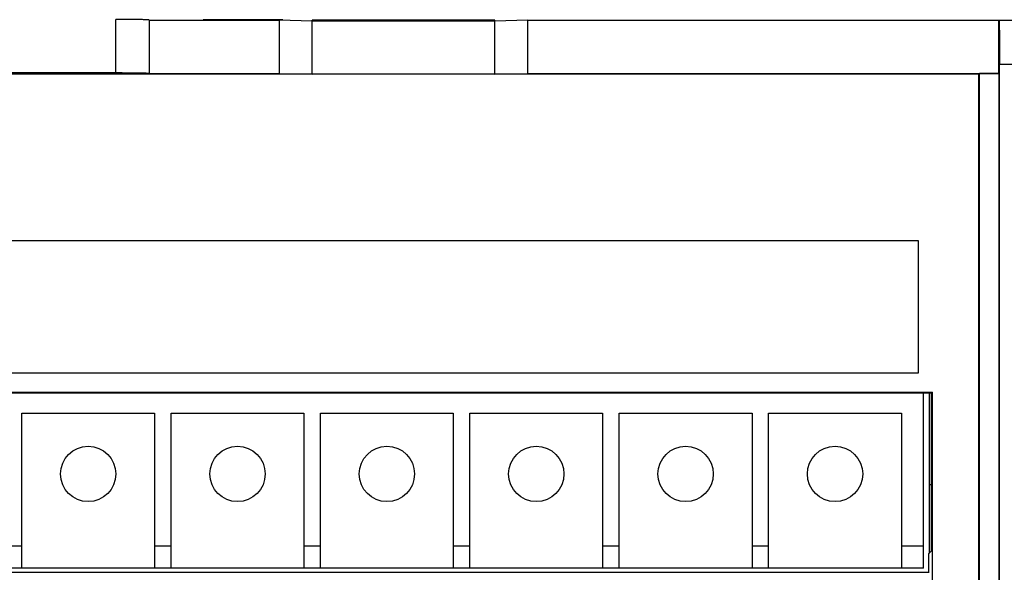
# Model space of a CAD drawing. Header units: millimetres. Extents: x 1117 to 38156, y -1945 to 7303.
# Tile 52 of 256: x 2625 to 2714, y 753 to 803. Entities that reach past the tile are written whole.
import ezdxf

# ---------------------------------------------------------------- set-up
doc = ezdxf.new("R2010")
doc.units = ezdxf.units.MM
doc.styles.get("Standard").update_dxf_attribs({"font": 'arial.ttf'})
doc.dimstyles.new('DIMSTYLE_1', dxfattribs={"dimtxt": 4.2, "dimasz": 3.6, "dimexe": 2.5, "dimexo": 0, "dimgap": 1.05, "dimtad": 1, "dimdsep": 46, "dimtxsty": 'Standard', "dimblk": '_FILLED', "dimblk1": '_FILLED', "dimblk2": '_FILLED', "dimcen": 0.09, "dimazin": 2, "dimtp": 0.01, "dimtm": 0.01, "dimtfac": 1, "dimtofl": 0, "dimtmove": 0, "dimatfit": 3, "dimldrblk": '_FILLED', "dimfxl": 0, "dimtolj": 1, "dimarcsym": 0})

# ---------------------------------------------------------------- blocks, each defined once
blk = doc.blocks.new('_FILLED')
at = {"color": 0, "linetype": 'ByBlock'}
blk.add_solid([(0, 0), (-1, 0.167), (-1, -0.167)], dxfattribs=at)
blk = doc.blocks.new('*D36')
at = {"color": 0, "linetype": 'Continuous', "lineweight": -2}
for p, q in [((2574.672, 982.904), (2522.921, 982.904)), ((2525.421, 979.304), (2525.421, 704.161)), ((2635.953, 700.561), (2522.921, 700.561))]:
    blk.add_line(p, q, dxfattribs=at)
at = {"layer": 'Defpoints', "color": 0, "linetype": 'Continuous'}
for p in [(2574.672, 982.904), (2525.421, 700.561), (2635.953, 700.561)]:
    blk.add_point(p, dxfattribs=at)
at = {"color": 0, "linetype": 'Continuous', "lineweight": -2, "xscale": 3.6, "yscale": 3.6, "zscale": 3.6}
for p, rotation in [((2525.421, 982.904), 90), ((2525.421, 700.561), 270)]:
    blk.add_blockref('_FILLED', p, dxfattribs=dict(at, rotation=rotation))
at = {"color": 0, "linetype": 'Continuous', "insert": (2511.037, 858.496), "char_height": 10, "width": 9.25313, "attachment_point": 2, "rotation": 90, "line_spacing_factor": 0.9}
blk.add_mtext('\\A1;282.34', dxfattribs=at)
blk = doc.blocks.new('*D81')
at = {"color": 0, "linetype": 'Continuous', "lineweight": -2}
for p, q in [((2715.272, 982.904), (2758.783, 982.904)), ((2756.283, 979.304), (2756.283, 704.161)), ((2654.139, 700.561), (2758.783, 700.561))]:
    blk.add_line(p, q, dxfattribs=at)
at = {"layer": 'Defpoints', "color": 0, "linetype": 'Continuous'}
for p in [(2715.272, 982.904), (2654.139, 700.561), (2756.283, 700.561)]:
    blk.add_point(p, dxfattribs=at)
at = {"color": 0, "linetype": 'Continuous', "lineweight": -2, "xscale": 3.6, "yscale": 3.6, "zscale": 3.6}
for p, rotation in [((2756.283, 982.904), 90), ((2756.283, 700.561), 270)]:
    blk.add_blockref('_FILLED', p, dxfattribs=dict(at, rotation=rotation))
at = {"color": 0, "linetype": 'Continuous', "insert": (2750.123, 841.733), "char_height": 10, "attachment_point": 5, "rotation": 90}
blk.add_mtext('\\A1;282.34', dxfattribs=at)

msp = doc.modelspace()

# ---------------------------------------------------------------- linework, layer by layer
at = {"linetype": 'Continuous'}
for p, q in [((2633.272, 798.053), (2633.272, 802.861)), ((2636.272, 802.808), (2636.272, 798)), ((2636.272, 802.791), (2648.022, 802.791)), ((2648.372, 802.821), (2641.172, 802.821)), ((2648.022, 802.791), (2648.022, 797.983)), ((2651.022, 802.716), (2648.022, 802.791)), ((2648.372, 802.81), (2648.372, 802.821)), ((2651.022, 797.908), (2651.022, 802.803)), ((2667.522, 802.803), (2651.022, 802.803)), ((2667.522, 802.716), (2651.022, 802.716)), ((2667.522, 797.908), (2667.522, 802.803)), ((2670.522, 802.791), (2667.522, 802.716)), ((2670.522, 802.791), (2713.071, 802.791)), ((2670.522, 797.983), (2670.522, 802.791)), ((2713.071, 797.983), (2713.071, 802.791)), ((2713.071, 802.791), (2713.081, 802.781)), ((2713.081, 802.781), (2715.272, 802.781)), ((2715.272, 798.782), (2713.15, 798.782)), ((2713.15, 725.904), (2713.15, 798.782)), ((2711.272, 797.904), (2577.272, 797.904)), ((2578.491, 798.053), (2633.272, 798.053)), ((2636.272, 797.983), (2648.022, 797.983)), ((2648.022, 797.983), (2651.022, 797.908)), ((2667.522, 797.908), (2651.022, 797.908)), ((2667.522, 797.908), (2670.522, 797.983)), ((2670.522, 797.983), (2713.071, 797.983)), ((2711.342, 797.974), (2711.272, 797.904)), ((2711.272, 721.904), (2711.272, 797.904)), ((2713.08, 797.974), (2711.342, 797.974)), ((2711.342, 724.922), (2711.342, 797.974)), ((2713.071, 797.983), (2713.08, 797.974)), ((2713.08, 797.974), (2713.08, 724.922)), ((2582.772, 782.904), (2705.772, 782.904)), ((2705.772, 782.904), (2705.772, 770.904)), ((2705.772, 770.904), (2582.772, 770.904)), ((2581.475, 769.201), (2707.069, 769.201)), ((2581.535, 769.142), (2707.01, 769.142)), ((2706.272, 753.304), (2706.272, 769.142)), ((2706.772, 769.142), (2706.772, 754.615)), ((2706.989, 754.856), (2706.989, 769.142)), ((2707.01, 769.142), (2707.069, 769.201)), ((2707.069, 719.127), (2707.069, 769.201)), ((2624.772, 753.304), (2624.772, 767.304)), ((2624.772, 767.304), (2636.772, 767.304)), ((2636.772, 767.304), (2636.772, 753.304)), ((2638.272, 767.304), (2650.272, 767.304)), ((2638.272, 753.304), (2638.272, 767.304)), ((2650.272, 767.304), (2650.272, 753.304)), ((2651.772, 767.304), (2663.772, 767.304)), ((2651.772, 753.304), (2651.772, 767.304)), ((2663.772, 767.304), (2663.772, 753.304)), ((2665.272, 767.304), (2677.272, 767.304)), ((2665.272, 753.304), (2665.272, 767.304)), ((2677.272, 767.304), (2677.272, 753.304)), ((2678.772, 767.304), (2690.772, 767.304)), ((2678.772, 753.304), (2678.772, 767.304)), ((2690.772, 767.304), (2690.772, 753.304)), ((2692.272, 767.304), (2704.272, 767.304)), ((2692.272, 753.304), (2692.272, 767.304)), ((2704.272, 767.304), (2704.272, 753.304)), ((2706.989, 760.804), (2706.772, 760.804)), ((2623.272, 755.304), (2624.772, 755.304)), ((2636.772, 755.304), (2638.272, 755.304)), ((2650.272, 755.304), (2651.772, 755.304)), ((2663.772, 755.304), (2665.272, 755.304)), ((2677.272, 755.304), (2678.772, 755.304)), ((2690.772, 755.304), (2692.272, 755.304)), ((2704.272, 755.304), (2706.272, 755.304)), ((2706.748, 754.615), (2706.989, 754.856)), ((2706.748, 752.929), (2706.748, 754.615)), ((2581.797, 752.929), (2706.748, 752.929)), ((2706.272, 753.304), (2582.272, 753.304)), ((2706.772, 752.904), (2706.748, 752.929))]:
    msp.add_line(p, q, dxfattribs=at)
for centre in [(2630.772, 761.804), (2644.272, 761.804), (2657.772, 761.804), (2671.272, 761.804), (2684.772, 761.804), (2698.272, 761.804)]:
    msp.add_circle(centre, 2.5, dxfattribs=at)
for points, knots in [([(2636.272, 802.808), (2636.272, 802.81), (2636.265, 802.812), (2636.256, 802.814), (2636.237, 802.817), (2636.199, 802.82), (2636.134, 802.824), (2636.035, 802.829), (2635.909, 802.834), (2635.759, 802.838), (2635.584, 802.842), (2635.308, 802.847), (2634.918, 802.853), (2634.406, 802.857), (2633.85, 802.86), (2633.467, 802.861), (2633.272, 802.861)], [0, 0, 0, 0, 0.001481, 0.005198, 0.011266, 0.019688, 0.043546, 0.076626, 0.118588, 0.169009, 0.22745, 0.29334, 0.444741, 0.617489, 0.805184, 1, 1, 1, 1]), ([(2713.081, 802.781), (2713.088, 802.775), (2713.088, 802.741), (2713.098, 802.682), (2713.102, 802.58), (2713.109, 802.446), (2713.114, 802.276), (2713.12, 802.073), (2713.125, 801.839), (2713.132, 801.472), (2713.139, 800.955), (2713.145, 800.277), (2713.149, 799.544), (2713.15, 799.039), (2713.15, 798.782)], [0, 0, 0, 0, 0.006628, 0.022466, 0.047449, 0.081414, 0.124019, 0.174845, 0.23346, 0.299303, 0.450012, 0.621399, 0.807255, 1, 1, 1, 1]), ([(2633.272, 798.053), (2633.467, 798.053), (2633.85, 798.052), (2634.406, 798.049), (2634.918, 798.045), (2635.308, 798.039), (2635.584, 798.034), (2635.759, 798.03), (2635.909, 798.026), (2636.035, 798.021), (2636.134, 798.016), (2636.199, 798.012), (2636.237, 798.009), (2636.256, 798.006), (2636.265, 798.004), (2636.272, 798.002), (2636.272, 798)], [0, 0, 0, 0, 0.194816, 0.382511, 0.555259, 0.70666, 0.77255, 0.830992, 0.881412, 0.923375, 0.956454, 0.980312, 0.988734, 0.994802, 0.998519, 1, 1, 1, 1])]:
    msp.add_open_spline(points, degree=3, knots=knots, dxfattribs=at)

# ---------------------------------------------------------------- dimensions: what is measured, and where the dimension line sits
dim = msp.add_linear_dim(base=(2525.421, 700.561), p1=(2574.672, 982.904), p2=(2635.953, 700.561), angle=270, dimstyle='DIMSTYLE_1', override={"dimtxt": 10}, dxfattribs=at)
dim.commit()
dim.dimension.update_dxf_attribs({"geometry": '*D36', "text_midpoint": (2525.421, 858.496), "dimtype": 160})
dim = msp.add_linear_dim(base=(2756.283, 700.561), p1=(2715.272, 982.904), p2=(2654.139, 700.561), angle=270, dimstyle='DIMSTYLE_1', override={"dimtxt": 10}, dxfattribs=at)
dim.commit()
dim.dimension.update_dxf_attribs({"geometry": '*D81', "text_midpoint": (2750.123, 841.733)})

doc.saveas('drawing.dxf')
